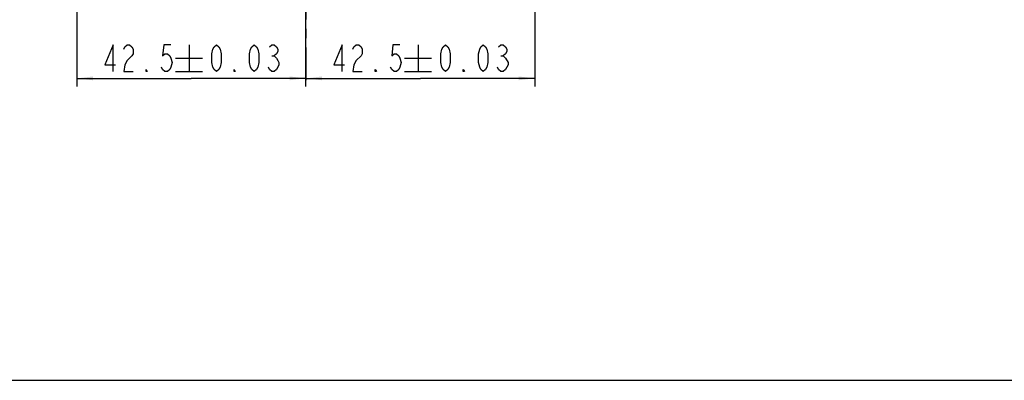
# Model space of a CAD drawing. Header units: millimetres. Extents: x 0 to 420, y 0 to 297.
# Tile 2 of 5: x 97 to 279, y 0 to 67. Entities that reach past the tile are written whole.
import ezdxf

# ---------------------------------------------------------------- set-up
doc = ezdxf.new("R2010")
doc.units = ezdxf.units.MM
doc.header["$LTSCALE"] = 23.1
doc.linetypes.add('CENTER', pattern=[0.6, 0.375, -0.075, 0.075, -0.075])
doc.layers.get('0').update_dxf_attribs({"linetype": 'CONTINUOUS'})
for name, color, linetype in [('304104000203_DXF_AXIS', 7, 'CONTINUOUS'), ('70-2000FA_DXF_DIMENSION', 7, 'CONTINUOUS'), ('70-2000FA_DXF_FORMAT', 7, 'CONTINUOUS')]:
    doc.layers.add(name, color=color, linetype=linetype)
doc.styles.get("Standard").update_dxf_attribs({"font": 'txt', "width": 0.7})
doc.dimstyles.new('DIMSTYLE_8', dxfattribs={"dimtxt": 5, "dimasz": 3, "dimexe": 1.5, "dimexo": 0, "dimgap": 1.25, "dimtad": 1, "dimdsep": 46, "dimtxsty": 'Standard', "dimblk": '_FILLED', "dimblk1": '_FILLED', "dimblk2": '_FILLED', "dimcen": 0.09, "dimclrt": 5, "dimazin": 2, "dimtol": 1, "dimtp": 0.03, "dimtm": 0.03, "dimtfac": 1, "dimtofl": 0, "dimtmove": 0, "dimatfit": 3, "dimldrblk": '_FILLED', "dimfxl": 0, "dimtolj": 1, "dimarcsym": 0})

# ---------------------------------------------------------------- blocks, each defined once
blk = doc.blocks.new('_FILLED')
at = {"color": 0, "linetype": 'ByBlock'}
blk.add_solid([(0, 0), (-1, 0.117), (-1, -0.117)], dxfattribs=at)
blk = doc.blocks.new('*D9')
at = {"layer": '70-2000FA_DXF_DIMENSION', "color": 2, "linetype": 'Continuous', "transparency": 16777216}
for p, q in [((107.32, 144.92), (107.32, 54.55)), ((149.82, 54.55), (149.82, 144.6)), ((107.32, 56.05), (128.57, 56.05)), ((149.82, 56.05), (128.57, 56.05))]:
    blk.add_line(p, q, dxfattribs=at)
at = {"layer": '70-2000FA_DXF_DIMENSION', "color": 2, "linetype": 'Continuous', "transparency": 16777216, "xscale": 3, "yscale": 3, "zscale": 3, "rotation": 180}
blk.add_blockref('_FILLED', (107.32, 56.05), dxfattribs=at)
at = {"layer": '70-2000FA_DXF_DIMENSION', "color": 2, "linetype": 'Continuous', "transparency": 16777216, "xscale": 3, "yscale": 3, "zscale": 3}
blk.add_blockref('_FILLED', (149.82, 56.05), dxfattribs=at)
blk = doc.blocks.new('*D10')
at = {"layer": '70-2000FA_DXF_DIMENSION', "color": 2, "linetype": 'Continuous', "transparency": 16777216}
for p, q in [((192.32, 144.92), (192.32, 54.55)), ((149.82, 55.69), (149.82, 57.55)), ((149.82, 56.05), (171.07, 56.05)), ((192.32, 56.05), (171.07, 56.05))]:
    blk.add_line(p, q, dxfattribs=at)
at = {"layer": '70-2000FA_DXF_DIMENSION', "color": 2, "linetype": 'Continuous', "transparency": 16777216, "xscale": 3, "yscale": 3, "zscale": 3, "rotation": 180}
blk.add_blockref('_FILLED', (149.82, 56.05), dxfattribs=at)
at = {"layer": '70-2000FA_DXF_DIMENSION', "color": 2, "linetype": 'Continuous', "transparency": 16777216, "xscale": 3, "yscale": 3, "zscale": 3}
blk.add_blockref('_FILLED', (192.32, 56.05), dxfattribs=at)

msp = doc.modelspace()

# ---------------------------------------------------------------- linework, layer by layer
at = {"layer": '304104000203_DXF_AXIS', "color": 7, "linetype": 'CENTER'}
msp.add_line((149.8242, 144.9151), (149.8242, 55.6866), dxfattribs=at)
at = {"layer": '70-2000FA_DXF_DIMENSION', "color": 5, "linetype": 'Continuous'}
for p, q in [((128.1575, 62.3003), (128.1575, 57.3003)), ((170.6575, 62.3003), (170.6575, 57.3003)), ((125.6575, 59.8003), (130.6575, 59.8003)), ((143.5221, 60.2169), (143.9596, 60.2169)), ((168.1575, 59.8003), (173.1575, 59.8003)), ((186.0221, 60.2169), (186.4596, 60.2169)), ((125.6575, 57.3003), (130.6575, 57.3003)), ((168.1575, 57.3003), (173.1575, 57.3003))]:
    msp.add_line(p, q, dxfattribs=at)
for points in [[(114.0638, 57.3003), (114.0638, 62.3003), (112.5325, 58.5503), (114.5013, 58.5503)], [(116.0325, 61.467), (116.2513, 61.8836), (116.6888, 62.3003), (117.1263, 62.3003), (117.5638, 61.8836), (117.7825, 61.467), (117.7825, 60.6336), (117.5638, 60.2169), (117.1263, 59.8003), (116.6888, 59.3836), (116.2513, 58.5503), (116.0325, 57.3003), (117.7825, 57.3003)], [(124.7825, 62.3003), (123.47, 62.3003), (123.2513, 60.2169), (123.6888, 60.6336), (124.1263, 60.6336), (124.5638, 60.2169), (124.7825, 59.8003), (125.0013, 58.9669), (124.7825, 58.1336), (124.5638, 57.717), (124.1263, 57.3003), (123.6888, 57.3003), (123.2513, 57.717), (123.0325, 58.1336)], [(133.2409, 57.3003), (132.8034, 57.717), (132.5846, 58.1336), (132.3659, 58.9669), (132.3659, 60.6336), (132.5846, 61.467), (132.8034, 61.8836), (133.2409, 62.3003), (133.6784, 61.8836), (133.8971, 61.467), (134.1159, 60.6336), (134.1159, 58.9669), (133.8971, 58.1336), (133.6784, 57.717), (133.2409, 57.3003)], [(140.2409, 57.3003), (139.8034, 57.717), (139.5846, 58.1336), (139.3659, 58.9669), (139.3659, 60.6336), (139.5846, 61.467), (139.8034, 61.8836), (140.2409, 62.3003), (140.6784, 61.8836), (140.8971, 61.467), (141.1159, 60.6336), (141.1159, 58.9669), (140.8971, 58.1336), (140.6784, 57.717), (140.2409, 57.3003)], [(143.0846, 61.8836), (143.5221, 62.3003), (143.9596, 62.3003), (144.3971, 61.8836), (144.6159, 61.467), (144.6159, 61.0503), (144.3971, 60.6336), (143.9596, 60.2169), (144.3971, 59.8003), (144.6159, 59.3836), (144.8346, 58.9669), (144.8346, 58.5503), (144.6159, 58.1336), (144.3971, 57.717), (143.9596, 57.3003), (143.5221, 57.3003), (143.0846, 57.717), (142.8659, 58.1336)], [(156.5638, 57.3003), (156.5638, 62.3003), (155.0325, 58.5503), (157.0013, 58.5503)], [(158.5325, 61.467), (158.7513, 61.8836), (159.1888, 62.3003), (159.6263, 62.3003), (160.0638, 61.8836), (160.2825, 61.467), (160.2825, 60.6336), (160.0638, 60.2169)], [(167.2825, 62.3003), (165.97, 62.3003), (165.7513, 60.2169), (166.1888, 60.6336), (166.6263, 60.6336), (167.0638, 60.2169), (167.2825, 59.8003), (167.5013, 58.9669), (167.2825, 58.1336), (167.0638, 57.717), (166.6263, 57.3003), (166.1888, 57.3003), (165.7513, 57.717), (165.5325, 58.1336)], [(175.7409, 57.3003), (175.3034, 57.717), (175.0846, 58.1336), (174.8659, 58.9669), (174.8659, 60.6336), (175.0846, 61.467), (175.3034, 61.8836), (175.7409, 62.3003), (176.1784, 61.8836), (176.3971, 61.467), (176.6159, 60.6336), (176.6159, 58.9669), (176.3971, 58.1336), (176.1784, 57.717), (175.7409, 57.3003)], [(182.7409, 57.3003), (182.3034, 57.717), (182.0846, 58.1336), (181.8659, 58.9669), (181.8659, 60.6336), (182.0846, 61.467), (182.3034, 61.8836), (182.7409, 62.3003), (183.1784, 61.8836), (183.3971, 61.467), (183.6159, 60.6336), (183.6159, 58.9669), (183.3971, 58.1336), (183.1784, 57.717), (182.7409, 57.3003)], [(185.5846, 61.8836), (186.0221, 62.3003), (186.4596, 62.3003), (186.8971, 61.8836), (187.1159, 61.467), (187.1159, 61.0503), (186.8971, 60.6336), (186.4596, 60.2169), (186.8971, 59.8003)], [(160.0638, 60.2169), (159.1888, 59.3836), (158.7513, 58.5503), (158.5325, 57.3003), (160.2825, 57.3003)], [(187.3346, 58.5503), (186.8971, 57.717), (186.4596, 57.3003), (186.0221, 57.3003), (185.5846, 57.717), (185.3659, 58.1336)], [(186.8971, 59.8003), (187.3346, 58.9669), (187.3346, 58.5503)], [(120.4075, 57.3003), (120.1888, 57.3003), (120.1888, 57.717), (120.4075, 57.3003)], [(136.7409, 57.3003), (136.5221, 57.3003), (136.5221, 57.717), (136.7409, 57.3003)], [(162.9075, 57.3003), (162.6888, 57.3003), (162.6888, 57.717), (162.9075, 57.3003)], [(179.2409, 57.3003), (179.0221, 57.3003), (179.0221, 57.717), (179.2409, 57.3003)]]:
    msp.add_lwpolyline(points, dxfattribs=at)
at = {"layer": '70-2000FA_DXF_FORMAT', "color": 7, "linetype": 'Continuous'}
msp.add_line((0, 0), (420, 0), dxfattribs=at)

# ---------------------------------------------------------------- dimensions: what is measured, and where the dimension line sits
at = {"layer": '70-2000FA_DXF_DIMENSION', "color": 2, "linetype": 'Continuous'}
dim = msp.add_linear_dim(base=(107.3242, 56.0503), p1=(149.8242, 144.5996), p2=(107.3242, 144.9151), angle=180, dimstyle='DIMSTYLE_8', dxfattribs=at)
dim.commit()
dim.dimension.update_dxf_attribs({"geometry": '*D9', "text_midpoint": (111.6575, 56.0503), "dimtype": 160})
dim = msp.add_linear_dim(base=(192.3242, 56.0503), p1=(149.8242, 57.5503), p2=(192.3242, 144.9151), dimstyle='DIMSTYLE_8', dxfattribs=at)
dim.commit()
dim.dimension.update_dxf_attribs({"geometry": '*D10', "text_midpoint": (154.1575, 56.0503), "dimtype": 160})

doc.saveas('drawing.dxf')
